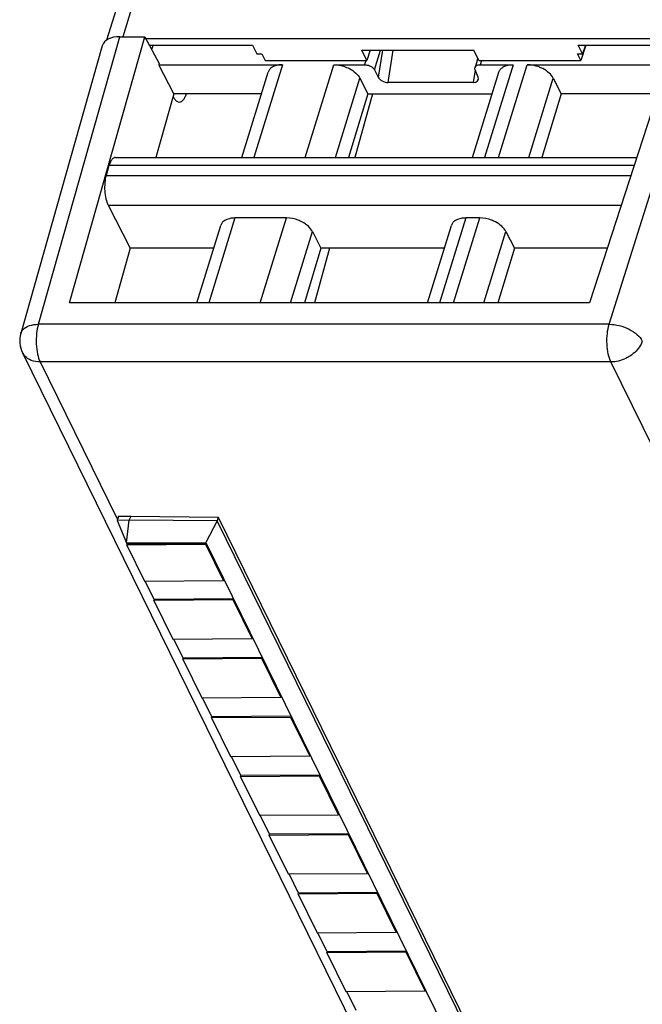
# Model space of a CAD drawing. Header units: millimetres. Extents: x 0 to 420, y 0 to 297.
# Tile 9 of 76: x 114 to 129, y 48 to 72. Entities that reach past the tile are written whole.
import ezdxf

# ---------------------------------------------------------------- set-up
doc = ezdxf.new("R2010")
doc.units = ezdxf.units.MM
doc.header["$LTSCALE"] = 23.1
doc.layers.get('0').update_dxf_attribs({"linetype": 'CONTINUOUS'})

msp = doc.modelspace()

# ---------------------------------------------------------------- linework, layer by layer
at = {"color": 7, "linetype": 'CONTINUOUS'}
for p, q in [((115.81301, 71.96999), (127.4976, 109.78134)), ((114.89015, 65.47675), (116.74837, 72.04819)), ((116.13433, 72.04819), (116.74837, 72.04819)), ((116.74837, 72.04819), (117.10798, 71.38527)), ((116.74837, 72.00675), (129.8447, 72.00675)), ((129.85813, 72.04819), (127.72735, 65.47726)), ((115.69924, 71.82564), (113.68639, 64.71662)), ((116.86077, 71.84098), (119.4066, 71.84098)), ((116.95447, 71.84098), (116.91868, 71.73423)), ((119.4066, 71.84098), (119.51358, 71.62323)), ((127.55156, 71.62293), (127.44468, 71.84098)), ((127.44468, 71.84098), (129.79094, 71.84098)), ((127.63878, 71.84098), (127.51015, 71.45732)), ((127.62467, 71.84098), (127.55156, 71.62293)), ((119.51366, 71.62353), (119.63621, 71.62263)), ((119.63629, 71.62293), (119.71768, 71.45732)), ((122.2294, 71.45732), (122.10307, 71.71474)), ((122.10307, 71.71474), (124.87211, 71.71474)), ((122.31571, 71.71474), (122.2294, 71.45732)), ((124.99843, 71.45732), (124.87211, 71.71474)), ((124.97061, 71.51401), (124.90071, 71.28781)), ((127.51015, 71.45732), (127.42886, 71.62323)), ((127.42896, 71.62353), (127.55146, 71.62263)), ((117.09961, 71.35582), (120.14517, 71.35596)), ((117.46549, 70.63498), (117.09961, 71.35582)), ((117.10798, 71.38527), (117.09971, 71.35582)), ((119.71768, 71.45732), (122.2294, 71.45732)), ((121.41417, 71.35596), (122.17685, 71.35596)), ((124.99843, 71.45732), (127.51015, 71.45732)), ((125.03168, 71.35596), (125.84039, 71.35596)), ((126.18834, 71.35596), (129.6337, 71.35608)), ((119.14422, 69.06529), (119.79594, 71.17424)), ((122.05777, 71.02192), (122.25379, 70.63498)), ((122.41819, 71.2307), (122.51057, 71.04835)), ((124.83945, 69.06529), (125.49116, 71.17424)), ((124.97912, 71.04835), (124.90482, 71.2307)), ((126.83194, 71.02192), (127.02795, 70.63498)), ((124.85442, 70.91728), (122.75507, 70.91728)), ((117.46549, 70.63498), (117.02163, 69.06529)), ((119.62929, 70.63498), (117.46549, 70.63498)), ((122.25379, 70.63498), (121.77791, 69.06529)), ((122.36947, 70.63498), (121.93333, 69.06529)), ((122.25379, 70.63498), (125.32452, 70.63498)), ((127.02795, 70.63498), (126.55207, 69.06529)), ((129.39987, 70.63498), (127.02795, 70.63498)), ((115.86406, 68.86349), (115.79447, 68.62228)), ((116.02652, 69.06529), (128.89086, 69.06529)), ((115.84759, 67.88481), (116.38715, 66.82152)), ((118.03544, 65.47726), (118.62595, 67.38816)), ((120.24419, 67.56988), (118.97518, 67.56988)), ((123.73066, 65.47726), (124.32118, 67.38816)), ((125.01835, 67.56988), (124.67041, 67.56988)), ((120.88778, 67.23584), (121.09767, 66.82152)), ((125.66195, 67.23584), (125.87184, 66.82152)), ((116.38715, 66.82152), (116.00704, 65.47726)), ((118.45084, 66.82152), (116.38715, 66.82152)), ((121.09767, 66.82152), (120.69014, 65.47726)), ((121.30989, 66.82152), (120.93638, 65.47726)), ((124.14607, 66.82152), (121.09767, 66.82152)), ((125.87184, 66.82152), (125.4643, 65.47726)), ((128.16326, 66.82152), (125.87184, 66.82152)), ((127.72735, 65.47726), (114.88968, 65.47726)), ((113.72936, 64.24131), (131.57721, 27.8712)), ((116.36629, 60.10151), (116.07047, 60.10036)), ((116.07047, 60.10036), (116.29583, 59.54737)), ((116.10229, 60.20188), (116.07087, 60.10036)), ((116.10141, 60.20368), (116.4113, 60.20415)), ((116.29583, 59.54737), (116.36629, 60.10151)), ((116.36629, 60.10151), (116.40913, 60.20595)), ((118.5365, 60.09315), (116.36629, 60.10151)), ((116.40783, 60.20597), (118.55954, 60.17738)), ((118.53319, 60.08686), (118.25355, 59.55526)), ((118.55955, 60.17736), (118.5322, 60.08887)), ((132.36553, 31.8995), (118.53319, 60.08686)), ((118.55954, 60.17738), (132.39288, 31.988)), ((116.29583, 59.54737), (118.25355, 59.55526)), ((116.31206, 59.5143), (116.29632, 59.54637)), ((116.30391, 59.48817), (116.31198, 59.51428)), ((118.25857, 59.50264), (116.30391, 59.48817)), ((116.30391, 59.48817), (116.74113, 58.5972)), ((118.26662, 59.52876), (116.312, 59.51428)), ((118.25355, 59.55526), (132.15669, 31.22368)), ((118.26664, 59.52876), (118.25857, 59.50264)), ((118.6958, 58.61167), (118.25857, 59.50264)), ((118.6958, 58.61167), (118.70387, 58.63778)), ((116.74113, 58.5972), (118.6958, 58.61167)), ((116.98315, 58.14676), (116.76203, 58.59735)), ((116.975, 58.12063), (116.98307, 58.14674)), ((118.92967, 58.1351), (116.975, 58.12063)), ((118.93771, 58.16121), (116.98309, 58.14674)), ((118.93773, 58.16121), (118.92967, 58.1351)), ((119.3974, 57.18197), (118.92967, 58.1351)), ((116.975, 58.12063), (117.44273, 57.16749)), ((117.44273, 57.16749), (119.3974, 57.18197)), ((117.69492, 56.69633), (117.46363, 57.16765)), ((119.3974, 57.18197), (119.40547, 57.20808)), ((117.68676, 56.67021), (117.69483, 56.69632)), ((119.64143, 56.68468), (117.68676, 56.67021)), ((117.68676, 56.67021), (118.1545, 55.71707)), ((119.64948, 56.71079), (117.69486, 56.69632)), ((119.6495, 56.71079), (119.64143, 56.68468)), ((120.10916, 55.73154), (119.64143, 56.68468)), ((118.1545, 55.71707), (120.10916, 55.73154)), ((118.40668, 55.24591), (118.17539, 55.71722)), ((120.10916, 55.73154), (120.11723, 55.75765)), ((118.39853, 55.21978), (118.4066, 55.24589)), ((120.35319, 55.23426), (118.39853, 55.21978)), ((118.39853, 55.21978), (118.86626, 54.26665)), ((120.36124, 55.26037), (118.40662, 55.24589)), ((120.36126, 55.26037), (120.35319, 55.23426)), ((120.82093, 54.28112), (120.35319, 55.23426)), ((118.86626, 54.26665), (120.82093, 54.28112)), ((119.11845, 53.79549), (118.88716, 54.2668)), ((120.82093, 54.28112), (120.82899, 54.30723)), ((119.11029, 53.76936), (119.11836, 53.79547)), ((121.06496, 53.78383), (119.11029, 53.76936)), ((119.11029, 53.76936), (119.57802, 52.81622)), ((121.07301, 53.80994), (119.11838, 53.79547)), ((121.07303, 53.80994), (121.06496, 53.78383)), ((121.53269, 52.8307), (121.06496, 53.78383)), ((119.57802, 52.81622), (121.53269, 52.8307)), ((119.83021, 52.34506), (119.59892, 52.81638)), ((121.53269, 52.8307), (121.54076, 52.85681)), ((119.82206, 52.31894), (119.83013, 52.34505)), ((121.77672, 52.33341), (119.82206, 52.31894)), ((119.82206, 52.31894), (120.28979, 51.3658)), ((121.78477, 52.35952), (119.83015, 52.34505)), ((121.78479, 52.35952), (121.77672, 52.33341)), ((122.24445, 51.38027), (121.77672, 52.33341)), ((120.28979, 51.3658), (122.24445, 51.38027)), ((120.54197, 50.89464), (120.31069, 51.36596)), ((122.24445, 51.38027), (122.25252, 51.40638)), ((120.53382, 50.86851), (120.54189, 50.89462)), ((122.48849, 50.88299), (120.53382, 50.86851)), ((120.53382, 50.86851), (121.00155, 49.91538)), ((122.49653, 50.9091), (120.54191, 50.89462)), ((122.49656, 50.9091), (122.48849, 50.88299)), ((122.95622, 49.92985), (122.48849, 50.88299)), ((121.00155, 49.91538), (122.95622, 49.92985)), ((121.25374, 49.44422), (121.02245, 49.91553)), ((122.95622, 49.92985), (122.96429, 49.95596)), ((121.24559, 49.41809), (121.25366, 49.4442)), ((123.20025, 49.43256), (121.24559, 49.41809)), ((121.24559, 49.41809), (121.71332, 48.46495)), ((123.2083, 49.45867), (121.25368, 49.4442)), ((123.20832, 49.45867), (123.20025, 49.43256)), ((123.66798, 48.47943), (123.20025, 49.43256)), ((121.71332, 48.46495), (123.66798, 48.47943)), ((121.9655, 47.99379), (121.73422, 48.46511)), ((123.66798, 48.47943), (123.67605, 48.50554))]:
    msp.add_line(p, q, dxfattribs=at)
at = {"color": 9, "linetype": 'CONTINUOUS'}
for p, q in [((127.11567, 107.3599), (116.20353, 72.04819)), ((114.12308, 64.94483), (116.13433, 72.04819)), ((128.21308, 64.94483), (130.4415, 72.04819)), ((122.41819, 71.2307), (122.56778, 71.71474)), ((122.617, 71.71474), (122.51057, 71.04835)), ((122.75507, 70.91728), (122.88244, 71.71474)), ((124.96323, 71.52906), (124.95194, 71.46559)), ((120.14517, 71.35596), (119.4373, 69.06529)), ((120.70631, 69.06529), (121.41418, 71.35596)), ((122.17685, 71.35596), (122.21002, 71.46331)), ((125.063, 71.45732), (125.03168, 71.35596)), ((125.8404, 71.35596), (125.13253, 69.06529)), ((125.48047, 69.06529), (126.18833, 71.35592)), ((121.45313, 69.06529), (122.05777, 71.02192)), ((124.90854, 71.22158), (124.85442, 70.91728)), ((126.22729, 69.06529), (126.83194, 71.02192)), ((128.82542, 68.86349), (115.86406, 68.86349)), ((115.79447, 68.62228), (128.7472, 68.62228)), ((115.84759, 67.88481), (128.50779, 67.88398)), ((118.97518, 67.56988), (118.32852, 65.47726)), ((119.59752, 65.47726), (120.24419, 67.56988)), ((124.67041, 67.56988), (124.02374, 65.47726)), ((124.37169, 65.47726), (125.01835, 67.56988)), ((120.34434, 65.47726), (120.88778, 67.23584)), ((125.11851, 65.47726), (125.66195, 67.23584)), ((128.21308, 64.94483), (114.12308, 64.94483)), ((114.16647, 64.01278), (116.07688, 60.11977)), ((128.25646, 64.01278), (114.16647, 64.01278)), ((146.10432, 27.64267), (128.25646, 64.01278))]:
    msp.add_line(p, q, dxfattribs=at)
at = {"color": 7, "linetype": 'CONTINUOUS'}
for centre, radius, start, end in [((125.03158, 71.10718), 0.24878, 89.978287, 93.587989), ((114.32784, 64.535), 0.66667, 164.19185, 206.227988)]:
    msp.add_arc(centre, radius, start, end, dxfattribs=at)
at = {"color": 9, "linetype": 'CONTINUOUS'}
msp.add_arc((114.04805, 64.39843), 0.35531, 206.326593, 221.600461, dxfattribs=at)
at = {"color": 7, "linetype": 'CONTINUOUS'}
for centre, major_axis, ratio, start_param, end_param in [((116.33779, 71.63376), (0.63707, -0.19686), 0.57243192, 2.06579301, 3.15519034), ((122.69257, 71.05292), (0.18965, -0.07107), 0.60915864, 3.72682523, 5.26390485), ((124.79293, 71.05292), (0.18936, -0.07043), 0.61216235, 5.25838437, 6.79546398)]:
    msp.add_ellipse(centre, major_axis=major_axis, ratio=ratio, start_param=start_param, end_param=end_param, dxfattribs=at)
for points, knots in [([(120.14517, 71.35596), (120.11483, 71.35596), (120.01046, 71.34938), (119.90173, 71.31155), (119.84833, 71.25882)], [0, 0, 0, 0, 0.28787715, 1, 1, 1, 1]), ([(121.41417, 71.35596), (121.44645, 71.35596), (121.57958, 71.34671), (121.71019, 71.30533), (121.79981, 71.25882)], [0, 0, 0, 0, 0.24222324, 1, 1, 1, 1]), ([(122.17685, 71.35596), (122.18895, 71.35596), (122.23887, 71.35248), (122.28785, 71.33697), (122.32146, 71.31953)], [0, 0, 0, 0, 0.2422285, 1, 1, 1, 1]), ([(122.32146, 71.31953), (122.33235, 71.31388), (122.37011, 71.29139), (122.4038, 71.25911), (122.41819, 71.2307)], [0, 0, 0, 0, 0.27805098, 1, 1, 1, 1]), ([(124.90482, 71.2307), (124.90286, 71.23551), (124.89675, 71.2538), (124.89654, 71.27435), (124.9007, 71.28782)], [0, 0, 0, 0, 0.26957933, 1, 1, 1, 1]), ([(124.92036, 71.31953), (124.92575, 71.32485), (124.95349, 71.34589), (124.98915, 71.35378), (125.01601, 71.35547)], [0, 0, 0, 0, 0.2195066, 1, 1, 1, 1]), ([(125.54355, 71.25882), (125.55983, 71.27489), (125.64611, 71.33802), (125.75759, 71.35596), (125.84039, 71.35596)], [0, 0, 0, 0, 0.21642909, 1, 1, 1, 1]), ([(126.57398, 71.25882), (126.544, 71.27438), (126.42221, 71.32846), (126.2878, 71.35596), (126.18834, 71.35596)], [0, 0, 0, 0, 0.2535019, 1, 1, 1, 1]), ([(119.84833, 71.25882), (119.84219, 71.25276), (119.81976, 71.22806), (119.80322, 71.19787), (119.79591, 71.17425)], [0, 0, 0, 0, 0.25863007, 1, 1, 1, 1]), ([(121.79981, 71.25882), (121.85622, 71.22954), (121.95546, 71.16341), (122.03313, 71.07056), (122.05777, 71.02192)], [0, 0, 0, 0, 0.53824085, 1, 1, 1, 1]), ([(125.49116, 71.17424), (125.49358, 71.18206), (125.50547, 71.21329), (125.52564, 71.24113), (125.54355, 71.25882)], [0, 0, 0, 0, 0.24533542, 1, 1, 1, 1]), ([(126.83194, 71.02192), (126.8073, 71.07056), (126.72964, 71.16343), (126.63039, 71.22954), (126.57398, 71.25882)], [0, 0, 0, 0, 0.46173616, 1, 1, 1, 1]), ([(117.45118, 70.5688), (117.46113, 70.54854), (117.48588, 70.50536), (117.53281, 70.4507), (117.5808, 70.43197), (117.60183, 70.43199)], [0, 0, 0, 0, 0.31909229, 0.7027702, 1, 1, 1, 1]), ([(117.60183, 70.43199), (117.61869, 70.43201), (117.65607, 70.4434), (117.70283, 70.48692), (117.74384, 70.5524), (117.76508, 70.605), (117.77504, 70.63433)], [0, 0, 0, 0, 0.18012422, 0.39683368, 0.66922377, 1, 1, 1, 1]), ([(115.96282, 69.04089), (115.93966, 69.0225), (115.89866, 68.96514), (115.87482, 68.90079), (115.86406, 68.86349)], [0, 0, 0, 0, 0.43241416, 1, 1, 1, 1]), ([(115.99826, 69.06065), (115.9952, 69.05964), (115.98254, 69.05471), (115.97092, 69.04733), (115.96282, 69.04089)], [0, 0, 0, 0, 0.23752189, 1, 1, 1, 1]), ([(115.79447, 68.62228), (115.77752, 68.56351), (115.75684, 68.43555), (115.75638, 68.30638), (115.76123, 68.23903)], [0, 0, 0, 0, 0.47528245, 1, 1, 1, 1]), ([(115.76123, 68.23903), (115.76595, 68.17341), (115.78368, 68.05221), (115.82207, 67.93498), (115.84759, 67.88481)], [0, 0, 0, 0, 0.5388699, 1, 1, 1, 1]), ([(118.67834, 67.47274), (118.6722, 67.46668), (118.64977, 67.44198), (118.63323, 67.41179), (118.62592, 67.38817)], [0, 0, 0, 0, 0.25863007, 1, 1, 1, 1]), ([(118.97518, 67.56988), (118.94485, 67.56988), (118.84047, 67.5633), (118.73174, 67.52547), (118.67834, 67.47274)], [0, 0, 0, 0, 0.28787715, 1, 1, 1, 1]), ([(120.62982, 67.47274), (120.59984, 67.4883), (120.47805, 67.54238), (120.34365, 67.56988), (120.24419, 67.56988)], [0, 0, 0, 0, 0.2535019, 1, 1, 1, 1]), ([(120.88778, 67.23584), (120.86314, 67.28448), (120.78549, 67.37735), (120.68624, 67.44346), (120.62982, 67.47274)], [0, 0, 0, 0, 0.46173616, 1, 1, 1, 1]), ([(124.37357, 67.47274), (124.36743, 67.46668), (124.345, 67.44198), (124.32846, 67.41179), (124.32115, 67.38817)], [0, 0, 0, 0, 0.25863007, 1, 1, 1, 1]), ([(124.67041, 67.56988), (124.64007, 67.56988), (124.5357, 67.5633), (124.42697, 67.52547), (124.37357, 67.47274)], [0, 0, 0, 0, 0.28787715, 1, 1, 1, 1]), ([(125.40399, 67.47274), (125.37401, 67.4883), (125.25222, 67.54238), (125.11781, 67.56988), (125.01835, 67.56988)], [0, 0, 0, 0, 0.2535019, 1, 1, 1, 1]), ([(125.66195, 67.23584), (125.63731, 67.28448), (125.55966, 67.37735), (125.4604, 67.44346), (125.40399, 67.47274)], [0, 0, 0, 0, 0.46173616, 1, 1, 1, 1])]:
    msp.add_open_spline(points, degree=3, knots=knots, dxfattribs=at)
for points in [[(124.9007, 71.28782), (124.90438, 71.2997), (124.91151, 71.31079), (124.92036, 71.31953)], [(116.02652, 69.06528), (116.01697, 69.06528), (116.00732, 69.06366), (115.99826, 69.06065)]]:
    msp.add_open_spline(points, degree=3, dxfattribs=at)
at = {"color": 9, "linetype": 'CONTINUOUS'}
for points, knots in [([(113.74698, 64.81833), (113.78923, 64.86129), (113.91354, 64.92668), (114.04872, 64.94373), (114.12308, 64.94483)], [0, 0, 0, 0, 0.44752407, 1, 1, 1, 1]), ([(114.12308, 64.94483), (114.10029, 64.86974), (114.07071, 64.70683), (114.06607, 64.5418), (114.07007, 64.45588)], [0, 0, 0, 0, 0.47706597, 1, 1, 1, 1]), ([(128.16006, 64.45588), (128.15606, 64.5418), (128.1607, 64.70683), (128.19029, 64.86974), (128.21308, 64.94483)], [0, 0, 0, 0, 0.52293403, 1, 1, 1, 1]), ([(128.21308, 64.94483), (128.29714, 64.9442), (128.46773, 64.92018), (128.62911, 64.86066), (128.70622, 64.82156)], [0, 0, 0, 0, 0.49297584, 1, 1, 1, 1]), ([(113.68643, 64.71677), (113.68908, 64.72608), (113.70244, 64.76351), (113.72597, 64.79696), (113.74698, 64.81833)], [0, 0, 0, 0, 0.2441747, 1, 1, 1, 1]), ([(128.70622, 64.82156), (128.7776, 64.78538), (128.90211, 64.70489), (129.00053, 64.59031), (129.03045, 64.53043)], [0, 0, 0, 0, 0.54451922, 1, 1, 1, 1]), ([(114.07007, 64.45588), (114.07391, 64.3733), (114.09185, 64.22204), (114.13598, 64.0749), (114.16647, 64.01278)], [0, 0, 0, 0, 0.54433983, 1, 1, 1, 1]), ([(128.25646, 64.01278), (128.22598, 64.0749), (128.18184, 64.22204), (128.16391, 64.3733), (128.16006, 64.45588)], [0, 0, 0, 0, 0.45566017, 1, 1, 1, 1]), ([(129.03051, 64.53063), (129.01933, 64.49558), (128.95494, 64.34975), (128.83671, 64.23181), (128.73552, 64.16413)], [0, 0, 0, 0, 0.23209072, 1, 1, 1, 1]), ([(114.16647, 64.01278), (114.09184, 64.01278), (113.9495, 64.03393), (113.82609, 64.11325), (113.78236, 64.16253)], [0, 0, 0, 0, 0.53113874, 1, 1, 1, 1]), ([(128.73552, 64.16413), (128.69959, 64.14009), (128.55294, 64.05647), (128.382, 64.01278), (128.25646, 64.01278)], [0, 0, 0, 0, 0.25616581, 1, 1, 1, 1])]:
    msp.add_open_spline(points, degree=3, knots=knots, dxfattribs=at)

doc.saveas('drawing.dxf')
